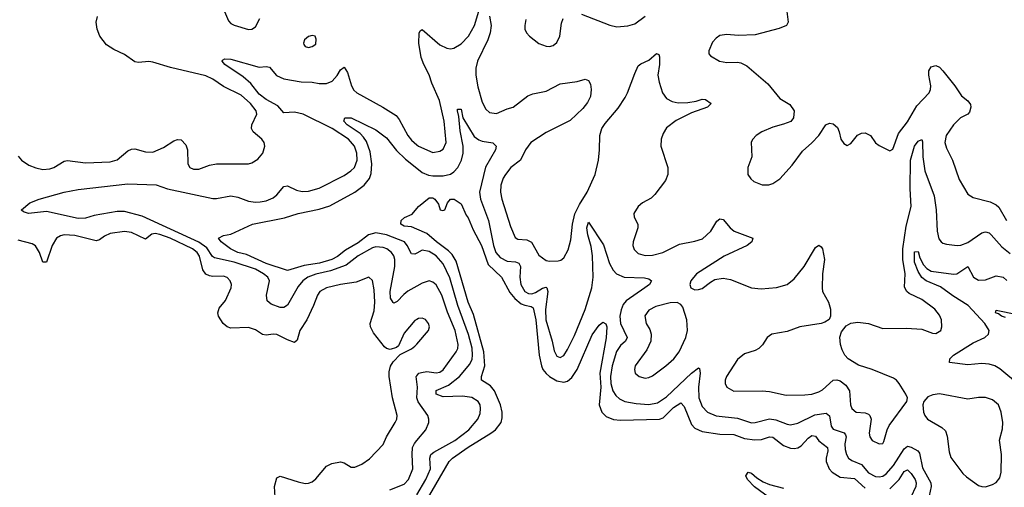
# Model space of a CAD drawing. Header units: inches. Extents: x 1682530 to 1839546, y 640742 to 791647.
# Tile 15 of 256: x 1687759 to 1693316, y 664945 to 667583. Entities that reach past the tile are written whole.
import ezdxf

# ---------------------------------------------------------------- set-up
doc = ezdxf.new("R2010")
doc.units = ezdxf.units.IN
doc.header["$MEASUREMENT"] = 0
doc.layers.add('B6686', color=7, linetype='Continuous')
doc.layers.add('B6696', color=7, linetype='Continuous')

msp = doc.modelspace()

# ---------------------------------------------------------------- linework, layer by layer
at = {"layer": 'B6686', "color": 5}
for points, elevation in [([(1687750, 666812.7), (1687768.8, 666790), (1687810, 666763.2), (1687850, 666747.9), (1687890, 666738.5), (1687930, 666742.2), (1687951.5, 666750), (1688010, 666784.9), (1688030, 666788.9), (1688130, 666775.2), (1688270, 666781), (1688310, 666793.4), (1688370, 666843.6), (1688390, 666853.1), (1688410, 666854.9), (1688470, 666838.4), (1688510, 666835.8), (1688570, 666861.7), (1688630, 666899.5), (1688650, 666906.7), (1688670, 666906.4), (1688696.9, 666876.9), (1688706.5, 666850), (1688707.4, 666770), (1688720.4, 666750), (1688740.5, 666740.5), (1688770, 666740.3), (1688830, 666762.8), (1688870, 666769.2), (1689050, 666770.2), (1689070, 666775.8), (1689103.5, 666796.5), (1689132.1, 666830), (1689143.1, 666870), (1689139.7, 666890), (1689125.1, 666910), (1689077.7, 666950), (1689067.6, 666970), (1689068.7, 666990), (1689096.8, 667050), (1689093.8, 667070), (1689062.5, 667110), (1689010, 667157.3), (1688910, 667206.2), (1688850, 667247.7), (1688810, 667265.8), (1688610, 667314.3), (1688510, 667344.4), (1688488.3, 667348.3), (1688430, 667342.6), (1688410, 667345.4), (1688350, 667386.4), (1688290, 667414.9), (1688250, 667441.3), (1688211, 667490), (1688196.2, 667530), (1688190.5, 667569.5), (1688197.7, 667602.3)], 680), ([(1688910, 667642.8), (1688937.1, 667577.1), (1688950, 667562.4), (1688970, 667552.4), (1689050, 667528.9), (1689070, 667530.4), (1689090, 667543.8), (1689114.7, 667590)], 680), ([(1690000, 666079.6), (1689949, 666051), (1689926.5, 666033.5), (1689890, 665993.8), (1689870, 665983.5), (1689866.9, 665986.9), (1689852.9, 666012.9), (1689849.2, 666050), (1689877.1, 666190), (1689876.7, 666230), (1689870.7, 666250.7), (1689858.3, 666270), (1689830.9, 666290), (1689810, 666298.3), (1689770, 666301.3), (1689750, 666296), (1689670, 666250.8), (1689601.5, 666198.5), (1689512.6, 666167.4), (1689430, 666148.4), (1689385.4, 666130), (1689357.2, 666110), (1689330, 666078), (1689270, 665972.7), (1689250, 665959.8), (1689230, 665958.7), (1689177.7, 665977.7), (1689156.8, 665996.8), (1689153.1, 666030), (1689168.9, 666110), (1689159.9, 666130), (1689135.3, 666150), (1689090, 666175.2), (1688970, 666215.9), (1688859.2, 666239.2), (1688847.6, 666247.6), (1688815.5, 666295.5), (1688770, 666327.8), (1688450, 666474.8), (1688350, 666501), (1688310, 666501.9), (1688180.5, 666479.5), (1688130, 666464.5), (1688090, 666461.4), (1687910, 666500.4), (1687809, 666489), (1687780.2, 666500.2), (1687770, 666508), (1687769.1, 666510.9), (1687816, 666550), (1687869.3, 666570), (1688010, 666611), (1688090, 666625.8), (1688370, 666657.1), (1688530, 666651.4), (1688593, 666630), (1688850, 666574.4), (1688870, 666574), (1688950, 666589.3), (1688990, 666583), (1689050, 666559.8), (1689090, 666554.5), (1689116.3, 666556.3), (1689150, 666561.5), (1689190, 666579), (1689210, 666594.7), (1689250, 666642.8), (1689270, 666645.8), (1689321.9, 666621.9), (1689353.4, 666613.4), (1689390, 666615.7), (1689450, 666633.1), (1689590, 666703.5), (1689628.7, 666730), (1689648.2, 666750), (1689663.9, 666790), (1689662.8, 666830), (1689648.8, 666870), (1689614.3, 666910), (1689522.4, 666970), (1689358.7, 667050), (1689310, 667061.1), (1689250, 667057.7), (1689216.7, 667096.7), (1689150, 667134), (1689110, 667163.1), (1689063, 667223), (1689021.4, 667261.4), (1688917.7, 667330), (1688902.9, 667350), (1688904.4, 667355.6), (1688917, 667363), (1688950, 667360.2), (1689110, 667316.2), (1689150, 667319.6), (1689170, 667315.3), (1689209.4, 667269.4), (1689249.5, 667249.6), (1689347.9, 667232.1), (1689410.1, 667230.1), (1689450, 667223.2), (1689490, 667223.8), (1689522.7, 667237.3), (1689551.5, 667268.5), (1689570, 667300.3), (1689590, 667316.4), (1689610, 667285.5), (1689631, 667210), (1689645.4, 667185.4), (1689661.5, 667170), (1689808.5, 667090), (1689883.2, 667043.2), (1689900.9, 667020.9), (1689950.2, 666930), (1689970, 666904.5), (1690000, 666878)], 660), ([(1690000, 666266.6), (1689990, 666260.8), (1689970, 666261.7), (1689946.8, 666310), (1689930.7, 666330.7), (1689830, 666369.6), (1689770, 666381.2), (1689727.5, 666370), (1689670, 666324.7), (1689597.4, 666282.6), (1689552.1, 666247.9), (1689520.5, 666230), (1689451.6, 666210), (1689364.1, 666195.9), (1689270, 666168.5), (1689150, 666208.7), (1689038.4, 666258.4), (1688989.6, 666270), (1688949.6, 666290), (1688896, 666330), (1688882, 666350), (1688910, 666365.5), (1688950, 666372.4), (1689074, 666430), (1689254.6, 666465.4), (1689330.4, 666489.6), (1689450, 666514.4), (1689510, 666532.3), (1689650, 666610.8), (1689703.7, 666650), (1689733.1, 666686.9), (1689743.8, 666716.2), (1689746.7, 666770), (1689737.1, 666837.1), (1689715.8, 666895.8), (1689700, 666920), (1689680.6, 666940.6), (1689607.7, 666990), (1689588.4, 667010), (1689594, 667030), (1689630, 667030.1), (1689770, 666961.5), (1689830, 666916.2), (1689885.9, 666845.9), (1689935.7, 666795.7), (1690000, 666745.5)], 640), ([(1690000, 666401.4), (1689970, 666414.3), (1689930, 666417.6), (1689909.4, 666430), (1689912.7, 666450), (1689931.7, 666468.3), (1689974.3, 666485.7), (1690000, 666518.3)], 620), ([(1690000, 665892.5), (1689990, 665887), (1689930, 665815.6), (1689897.2, 665742.8), (1689886.6, 665733.4), (1689850, 665722.6), (1689830, 665728), (1689817.5, 665737.5), (1689755.9, 665815.9), (1689738.2, 665850), (1689736.5, 665870), (1689759.1, 665940.9), (1689763.2, 665990), (1689759.9, 666059.9), (1689751.3, 666111.3), (1689730, 666131.3), (1689657.5, 666102.5), (1689569.8, 666089.8), (1689490, 666070.5), (1689454, 666050), (1689439.3, 666030), (1689417.2, 665970), (1689379.3, 665890), (1689340.6, 665830), (1689325.2, 665774.8), (1689310, 665762.7), (1689270, 665776.9), (1689210, 665806.8), (1689190, 665809), (1689150, 665802.7), (1689130, 665806.6), (1689090, 665833.4), (1689050, 665847.3), (1688950, 665843.4), (1688930.6, 665850.5), (1688908, 665870), (1688880.5, 665910), (1688876.9, 665930), (1688884.7, 665955.3), (1688920.1, 665999.9), (1688953.6, 666070), (1688955.1, 666090), (1688947.6, 666110), (1688930, 666129.6), (1688910, 666136.8), (1688850, 666134.4), (1688830, 666137.7), (1688810, 666147.9), (1688792.3, 666172.3), (1688773.3, 666250), (1688761.3, 666270), (1688734.7, 666290), (1688609, 666350), (1688550, 666372.2), (1688523.4, 666376.6), (1688505.8, 666374.2), (1688470, 666346), (1688390, 666382.1), (1688350, 666387.7), (1688270, 666376.5), (1688237.9, 666362.1), (1688210, 666342), (1688190, 666335.4), (1688070, 666366.3), (1688010, 666369.3), (1687990, 666364.1), (1687967.3, 666350), (1687942.5, 666310), (1687910, 666215.1), (1687890, 666214.5), (1687871.9, 666270), (1687847.8, 666307.8), (1687830, 666318.1), (1687750, 666338.7)], 680), ([(1689200.5, 664890), (1689197.9, 664950), (1689210, 664999.3), (1689230, 665007.6), (1689330, 664976.1), (1689370, 664967.2), (1689390, 664968.5), (1689410, 664976.5), (1689430, 664993.1), (1689490, 665064.9), (1689520.2, 665079.8), (1689570, 665088.9), (1689590, 665082.6), (1689630, 665059.5), (1689650, 665058.7), (1689690, 665075.3), (1689733.8, 665106.2), (1689810, 665186.4), (1689829.7, 665230), (1689878.2, 665310), (1689887.7, 665330), (1689889.8, 665350), (1689863, 665450), (1689844.5, 665570), (1689843.8, 665596.2), (1689851.6, 665628.4), (1689866.6, 665653.4), (1689906.3, 665693.7), (1689970, 665726.4), (1689990, 665741.6), (1690000, 665753)], 680), ([(1690000, 665539.5), (1689995.9, 665570), (1690000, 665574.8)], 660), ([(1689848.3, 664931.7), (1689930, 664963.5), (1689952.8, 664990), (1689978.5, 665050), (1689974.1, 665130), (1689976.6, 665170), (1689986.9, 665193.1), (1690000, 665208.8)], 660)]:
    msp.add_lwpolyline(points, dxfattribs=dict(at, elevation=elevation))
at = {"layer": 'B6686', "color": 5, "elevation": 680}
msp.add_lwpolyline([(1689410, 667494), (1689390, 667488.7), (1689366.8, 667470), (1689361, 667450), (1689363.5, 667443.5), (1689370, 667432), (1689390, 667427.3), (1689410, 667431.3), (1689430, 667444.7), (1689432.7, 667472.7), (1689426, 667490)], close=True, dxfattribs=at)
at = {"layer": 'B6696', "color": 5}
for points, elevation in [([(1690000, 666878), (1690009.1, 666870), (1690090, 666833.2), (1690130, 666840.8), (1690150, 666853.7), (1690165.7, 666890), (1690155.3, 667010), (1690128.1, 667128.1), (1690085.6, 667225.6), (1690070, 667273), (1690039.3, 667330), (1690025.6, 667370), (1690011.2, 667450), (1690013.6, 667506.4), (1690020.1, 667519.9), (1690030, 667527.3), (1690130, 667440.9), (1690170, 667422.3), (1690190, 667418.9), (1690210, 667422.8), (1690250, 667447.5), (1690292, 667490), (1690326.6, 667550), (1690350, 667630.7)], 660), ([(1690410, 667602.8), (1690420.2, 667550), (1690414, 667510), (1690400.9, 667470), (1690342.4, 667350), (1690334, 667310), (1690334.3, 667270), (1690344.9, 667204.9), (1690370, 667117.3), (1690390, 667078), (1690410, 667059.5), (1690450, 667054.6), (1690510, 667080.4), (1690544, 667090), (1690626.6, 667153.4), (1690655.7, 667164.3), (1690730, 667179.7), (1690810, 667222.3), (1690905.8, 667234.2), (1690950, 667248), (1690970, 667240.7), (1690980.3, 667220.3), (1690984.9, 667190), (1690980.3, 667150), (1690963.7, 667116.3), (1690937, 667083), (1690866.3, 667013.7), (1690730, 666947.5), (1690644.7, 666890), (1690613.6, 666850), (1690586, 666790), (1690530.2, 666750), (1690500.6, 666710), (1690488.5, 666690), (1690475.5, 666650), (1690472.9, 666610), (1690480.1, 666570), (1690530, 666417.1), (1690555.2, 666355.2), (1690570, 666344.4), (1690620.6, 666340.6), (1690647.4, 666327.4), (1690690, 666254.9), (1690730, 666225.7), (1690750, 666220.3), (1690798, 666222), (1690813, 666227), (1690830, 666240.7), (1690854.8, 666285.2), (1690870, 666340.7), (1690878.9, 666430), (1690892.7, 666487.3), (1690918.9, 666541.1), (1690961.1, 666610), (1691007.7, 666710), (1691026, 666790), (1691032.4, 666850), (1691032.8, 666930), (1691044.7, 666970), (1691062.6, 666997.4), (1691136.2, 667083.8), (1691175.7, 667144.3), (1691190, 667170.7), (1691230, 667280.7), (1691250, 667323), (1691264.9, 667335.1), (1691310, 667354.6), (1691352.7, 667392.7), (1691366.8, 667386.8), (1691370, 667374), (1691370.3, 667329.7), (1691361.6, 667270), (1691368.2, 667230), (1691386.4, 667170), (1691410, 667138), (1691441.7, 667121.7), (1691474.9, 667114.9), (1691530, 667116.1), (1691576.4, 667123.6), (1691610, 667134.4), (1691630, 667132.7), (1691661, 667110), (1691641, 667090), (1691550, 667058.8), (1691464.6, 667015.4), (1691410, 666972.9), (1691390, 666940.5), (1691379.7, 666910), (1691378, 666870), (1691416.9, 666750), (1691417.4, 666710), (1691403.4, 666676.6), (1691343.6, 666596.4), (1691323, 666577), (1691273.4, 666550), (1691250.5, 666530), (1691226, 666490), (1691227.7, 666470), (1691248, 666430), (1691248.4, 666410), (1691220.9, 666330), (1691220.3, 666310), (1691227, 666287), (1691250, 666264), (1691290, 666253.6), (1691330, 666255.2), (1691389.1, 666269.1), (1691483, 666317), (1691570, 666333.1), (1691612.3, 666347.7), (1691660.5, 666390), (1691693.4, 666446.6), (1691710, 666460.7), (1691730, 666456.3), (1691768.2, 666410), (1691790.7, 666390), (1691896, 666350), (1691890.7, 666330), (1691864, 666310), (1691734.4, 666250), (1691579.3, 666150), (1691546, 666110), (1691542, 666090), (1691546.8, 666070), (1691570, 666059.1), (1691590, 666060.4), (1691610, 666066.7), (1691657.3, 666102.7), (1691683.3, 666116.7), (1691730, 666126), (1691770, 666118), (1691890, 666070.3), (1691944.2, 666064.2), (1692030, 666072.6), (1692091.3, 666090), (1692130, 666120.9), (1692187.4, 666190), (1692250, 666298.8), (1692270, 666311), (1692282.8, 666302.8), (1692290.4, 666290.4), (1692300.5, 666230), (1692290.5, 666150), (1692287.7, 666070), (1692290.6, 666050), (1692323.8, 665990), (1692335.5, 665950), (1692336, 665910), (1692327.3, 665892.7), (1692303, 665877), (1692282, 665870), (1692162, 665850), (1692090, 665824.2), (1692004, 665810), (1691978, 665790), (1691951.6, 665748.4), (1691931.6, 665728.4), (1691910, 665716.9), (1691850, 665698), (1691810, 665667), (1691748.7, 665570), (1691740.4, 665550), (1691740.4, 665530), (1691750.5, 665510), (1691790, 665487.8), (1691950, 665489.1), (1691990, 665485.5), (1692084.3, 665464.3), (1692190, 665466.3), (1692230, 665470.2), (1692270, 665483.2), (1692290, 665495.6), (1692350, 665548.9), (1692370, 665551.8), (1692390, 665546.7), (1692422.3, 665522.3), (1692443.2, 665490), (1692448.4, 665410), (1692456, 665390), (1692480.7, 665370), (1692530, 665366.2), (1692550, 665358), (1692556.9, 665350), (1692564.2, 665330), (1692554.3, 665250), (1692558, 665230), (1692570.6, 665210), (1692610, 665190.4), (1692630, 665192.7), (1692636.6, 665203.4), (1692654.4, 665270), (1692665.7, 665294.3), (1692766, 665430), (1692769.2, 665450), (1692761.2, 665470), (1692723.1, 665530), (1692707.2, 665550), (1692690, 665561.5), (1692570, 665609.9), (1692493.6, 665633.6), (1692435.1, 665670), (1692415.1, 665690), (1692400.9, 665720.9), (1692391.1, 665750), (1692387.6, 665792.4), (1692397.2, 665822.8), (1692423, 665857), (1692449.7, 665870.3), (1692490, 665877.4), (1692550, 665869.2), (1692630, 665842), (1692763.4, 665843.4), (1692850, 665837.1), (1692910, 665814.4), (1692930, 665812.7), (1692956.9, 665830), (1692964.2, 665850), (1692961.6, 665890), (1692950, 665916), (1692924.5, 665950), (1692850, 666004.4), (1692778.4, 666038.4), (1692765.6, 666050), (1692753.4, 666073.4), (1692756.6, 666150), (1692743.5, 666230), (1692742.7, 666290), (1692761.3, 666418.7), (1692789.9, 666530), (1692784.2, 666630), (1692787.2, 666790), (1692809.9, 666870), (1692830, 666898.5), (1692850, 666908), (1692854.7, 666894.7), (1692856.6, 666810), (1692867.2, 666730), (1692921, 666590), (1692931.2, 666510), (1692937.5, 666390), (1692947, 666347), (1692959.3, 666330), (1692970, 666322), (1692990, 666316.9), (1693050, 666309.2), (1693070, 666311.2), (1693110, 666327.1), (1693190, 666380.9), (1693210, 666386.6), (1693230, 666380.5), (1693242.3, 666370), (1693302, 666302), (1693350, 666264.6)], 660), ([(1690616.1, 667583.9), (1690610.5, 667550.5), (1690610.6, 667530), (1690619.1, 667510), (1690637.3, 667490), (1690690, 667448.4), (1690730, 667434.9), (1690750, 667432.7), (1690770, 667438), (1690790, 667454), (1690807.6, 667490), (1690817.1, 667562.9), (1690827.3, 667590)], 680), ([(1690930, 667615.4), (1691090, 667552.2), (1691130, 667543.9), (1691192, 667548), (1691230, 667560.2), (1691290, 667602.4)], 680), ([(1692088.9, 667630), (1692097.1, 667570), (1692086.8, 667550), (1692046.3, 667533.7), (1691910, 667498.4), (1691813.5, 667493.5), (1691750, 667500.3), (1691710, 667493.3), (1691690, 667479.7), (1691670, 667456.9), (1691648.3, 667408.3), (1691648, 667390), (1691658.7, 667378.7), (1691709.2, 667349.2), (1691750, 667342.3), (1691810, 667344.2), (1691830, 667340.2), (1691862.8, 667322.9), (1691982.4, 667222.4), (1692050, 667138), (1692105.2, 667105.2), (1692130.8, 667070), (1692126.8, 667030), (1692110.4, 667009.6), (1692070, 666993.3), (1692010, 666977.2), (1691947.7, 666950), (1691914.9, 666930), (1691896.4, 666910), (1691887.6, 666892.4), (1691890.3, 666810), (1691869, 666750), (1691869, 666710), (1691885.1, 666685.1), (1691901.6, 666670), (1691950, 666651.5), (1691987.5, 666652.5), (1692010, 666659.6), (1692050, 666684.9), (1692118, 666762), (1692177.7, 666842.3), (1692230, 666887.7), (1692269.3, 666930), (1692309.3, 666990), (1692330, 666999.1), (1692350, 666996.3), (1692374.2, 666974.2), (1692384.9, 666950), (1692393.4, 666910), (1692410, 666884.9), (1692430, 666874), (1692450, 666884), (1692488.3, 666931.7), (1692510, 666943.1), (1692530, 666944.2), (1692560.5, 666930), (1692590, 666887.7), (1692610, 666873), (1692670, 666842.8), (1692687.2, 666852.8), (1692718.4, 666941.6), (1692770, 667006.7), (1692821.6, 667098.3), (1692891.7, 667170), (1692899.4, 667190), (1692900.6, 667210), (1692889.9, 667270), (1692890, 667294.8), (1692903.5, 667316.5), (1692930, 667325.3), (1692950, 667315.5), (1692970, 667295.6), (1693037, 667210), (1693073.8, 667153.8), (1693110, 667124.9), (1693125.2, 667105.2), (1693128, 667090), (1693119, 667061), (1693109.3, 667050.7), (1693069.5, 667030.5), (1693030, 666991), (1692988.1, 666930), (1692980.7, 666890), (1692990, 666858), (1693023.6, 666790), (1693061.8, 666681.8), (1693110, 666599.1), (1693140.6, 666580.6), (1693235.3, 666555.3), (1693270, 666539.6), (1693285, 666525), (1693328.3, 666450)], 680), ([(1690000, 666745.5), (1690030, 666722), (1690066.1, 666706.1), (1690090, 666702), (1690150, 666702.6), (1690190, 666712.3), (1690210, 666725), (1690232.2, 666750), (1690252.7, 666790), (1690262.9, 666830), (1690262, 666870), (1690244.6, 666955.4), (1690237.2, 667037.2), (1690229.3, 667070), (1690230, 667078), (1690250, 667078), (1690260.2, 667030), (1690324.8, 666924.8), (1690350, 666906.1), (1690370, 666898.1), (1690429.2, 666889.2), (1690447.6, 666870), (1690445.2, 666850), (1690389, 666751), (1690354.4, 666610), (1690360.4, 666570), (1690405.5, 666450), (1690432.7, 666310), (1690446.7, 666270), (1690470, 666241.2), (1690510, 666221.6), (1690557.7, 666217.7), (1690575.9, 666210), (1690584.7, 666190), (1690582.4, 666130), (1690587.1, 666090), (1690610.2, 666050), (1690630, 666038.2), (1690650, 666036.3), (1690670, 666043.3), (1690710, 666068.5), (1690730, 666074.6), (1690735.1, 666070), (1690740.3, 666050), (1690727.4, 665947.4), (1690729.2, 665890), (1690764.6, 665770), (1690775.3, 665715.3), (1690790, 665685.7), (1690810, 665677), (1690830, 665688.9), (1690850, 665723.1), (1690890, 665802.3), (1690951.3, 665948.7), (1690987.3, 666070), (1690995.2, 666130), (1690991.5, 666251.5), (1690984.6, 666304.6), (1690965.4, 666370), (1690959.1, 666410), (1690970, 666440.7), (1691053.6, 666313.6), (1691087.7, 666207.7), (1691108.6, 666170), (1691128.1, 666150), (1691170, 666131.5), (1691286.3, 666126.3), (1691310, 666120.8), (1691325.3, 666110), (1691313.4, 666090), (1691288.1, 666070), (1691182.2, 665997.8), (1691164.4, 665975.6), (1691153, 665947), (1691146.6, 665910), (1691149.3, 665870), (1691186.7, 665790), (1691179.1, 665770), (1691150, 665746), (1691127.9, 665712.1), (1691102.5, 665630), (1691094.3, 665570), (1691096.3, 665530), (1691106.9, 665490), (1691124, 665464), (1691144.5, 665444.5), (1691174.9, 665430), (1691237.5, 665417.5), (1691310, 665412.6), (1691358.7, 665421.3), (1691410, 665454.7), (1691550, 665589.5), (1691590, 665618.7), (1691595.3, 665615.3), (1691599.5, 665590), (1691590.1, 665510), (1691592.5, 665450), (1691610, 665401.5), (1691640.3, 665370), (1691690, 665348.3), (1691810, 665335.9), (1691888.7, 665308.7), (1691910, 665310.1), (1691991.1, 665331.1), (1692026, 665326), (1692090, 665301.1), (1692110, 665298.1), (1692150, 665306.6), (1692246.7, 665353.3), (1692310, 665363.5), (1692328.7, 665348.7), (1692338.8, 665290), (1692350, 665274), (1692411.9, 665251.9), (1692420.7, 665240.7), (1692423.7, 665230), (1692416.6, 665190), (1692417.7, 665157.7), (1692425.1, 665130), (1692437.5, 665110), (1692455.7, 665095.7), (1692510, 665073.8), (1692550, 665027.7), (1692590, 665006.2), (1692610, 665004.4), (1692630, 665008.9), (1692650, 665021.5), (1692690, 665067.4), (1692750, 665162.3), (1692770, 665176.8), (1692790, 665172.5), (1692828.5, 665150), (1692837.9, 665137.9), (1692854.4, 665054.4), (1692900.9, 664970), (1692903.4, 664950), (1692885.9, 664870)], 640), ([(1690000, 666518.3), (1690009.2, 666530), (1690070, 666578), (1690090, 666578), (1690102.8, 666570), (1690122, 666542), (1690132, 666510), (1690146.9, 666506.9), (1690159, 666510), (1690173.2, 666550), (1690190, 666570.6), (1690210.6, 666570.6), (1690250, 666544), (1690279.6, 666479.6), (1690290, 666466.4), (1690318.5, 666398.5), (1690365.8, 666310), (1690402.9, 666202.9), (1690478.6, 666130), (1690524.6, 666044.6), (1690552.9, 666010), (1690590, 665981.2), (1690610, 665972.1), (1690645.8, 665965.8), (1690656.8, 665956.8), (1690671.6, 665890), (1690690.7, 665690), (1690704.1, 665630), (1690712.5, 665610), (1690730, 665587.4), (1690750, 665569.6), (1690790, 665545.5), (1690830, 665538.7), (1690850, 665544.6), (1690875.2, 665564.8), (1690905, 665610), (1690990, 665804.9), (1691030, 665859.5), (1691050, 665876.4), (1691066.9, 665866.9), (1691072.1, 665850), (1691068.7, 665788.7), (1691034.2, 665590), (1691038.4, 665510), (1691029.1, 665410), (1691045, 665370), (1691070, 665345.4), (1691110, 665327.8), (1691150, 665323.1), (1691370, 665329.2), (1691390, 665336.9), (1691450, 665395.7), (1691490, 665420.9), (1691510, 665401.7), (1691550, 665299), (1691570, 665278.7), (1691610, 665260.8), (1691710, 665244.9), (1691790, 665243.3), (1691850, 665221), (1691907.4, 665212.6), (1691945.1, 665214.9), (1691990, 665230.7), (1692010, 665228.3), (1692070, 665181.9), (1692110, 665166), (1692130, 665163.7), (1692150, 665167.1), (1692170, 665179.2), (1692210, 665222.9), (1692230, 665236.8), (1692250, 665233.7), (1692270, 665206.9), (1692318.1, 665170), (1692320.9, 665150), (1692311.1, 665110), (1692311.2, 665090), (1692327, 665050), (1692344.2, 665030), (1692390, 665002.6), (1692470, 664994.1), (1692530, 664941)], 620), ([(1690052.7, 664867.4), (1690183.2, 665090), (1690202.4, 665110), (1690290, 665172.3), (1690418.9, 665250), (1690444.8, 665270), (1690477.2, 665310), (1690483, 665337), (1690481.6, 665370), (1690472, 665410), (1690439.3, 665490), (1690416.8, 665516.8), (1690365.3, 665550), (1690366.3, 665570), (1690383.8, 665630), (1690379.1, 665710), (1690320.2, 665920.2), (1690291.1, 665990), (1690221.9, 666221.9), (1690199.1, 666259.1), (1690180.1, 666280.1), (1690110.7, 666330), (1690056.9, 666376.9), (1690000, 666401.4)], 620), ([(1690000, 664903.5), (1690052.1, 664990), (1690077.6, 665050), (1690073.6, 665110), (1690079.5, 665130), (1690096.3, 665143.7), (1690214.6, 665210), (1690294.9, 665270), (1690344.9, 665330), (1690357.6, 665362.4), (1690360.8, 665390), (1690357.4, 665410), (1690346, 665430), (1690311.6, 665451.6), (1690258.6, 665458.6), (1690150, 665455.3), (1690109.8, 665470), (1690109.5, 665490.5), (1690178.9, 665521.1), (1690241.6, 665570), (1690299.6, 665640.4), (1690312.1, 665667.9), (1690315.6, 665690), (1690312.9, 665730), (1690292.9, 665807.1), (1690232.8, 665970), (1690186.8, 666126.8), (1690150, 666206.2), (1690110, 666251.2), (1690070, 666274.8), (1690030, 666283.8), (1690000, 666266.6)], 640), ([(1693401.2, 665521.2), (1693290, 665613), (1693261.7, 665630), (1693230, 665639.6), (1693190, 665643.1), (1693110, 665636.5), (1693006.6, 665650), (1693008, 665670), (1693029.7, 665690), (1693140.2, 665759.8), (1693206, 665790), (1693226.6, 665810), (1693230.9, 665830), (1693205.8, 665870), (1693111.3, 665971.3), (1693024.8, 666024.8), (1692956.2, 666076.3), (1692874.8, 666110), (1692850, 666129.3), (1692830, 666163.5), (1692810, 666215.1), (1692810, 666274), (1692830, 666274.8), (1692839.2, 666239.2), (1692860.4, 666200.4), (1692878.9, 666178.9), (1692904, 666164), (1693030, 666148), (1693049, 666150), (1693110, 666191.1), (1693141.8, 666130), (1693170, 666113.1), (1693210, 666116.1), (1693270, 666138.4), (1693310, 666131.5), (1693331, 666111)], 640), ([(1690000, 665574.8), (1690011.5, 665588.5), (1690026.2, 665593.8), (1690057.7, 665597.7), (1690110, 665590.9), (1690130, 665595.3), (1690150, 665608.6), (1690222.4, 665710), (1690231.5, 665728.5), (1690234.5, 665750), (1690217.7, 665830), (1690173.5, 665933.5), (1690142.1, 666030), (1690110, 666087.2), (1690090, 666102.7), (1690070, 666109.7), (1690030, 666096.5), (1690000, 666079.6)], 660), ([(1693323.5, 665903.5), (1693300.9, 665910), (1693283.9, 665923.9), (1693266.3, 665930), (1693270, 665944.7), (1693390, 665919.8)], 620), ([(1690000, 665753), (1690067.3, 665830), (1690073, 665850), (1690067.3, 665870), (1690050, 665891.2), (1690030, 665899.7), (1690010, 665898), (1690000, 665892.5)], 680), ([(1690000, 665208.8), (1690050.9, 665270), (1690068.6, 665310), (1690068.7, 665330), (1690061.8, 665350), (1690008, 665428), (1690000.4, 665450), (1690003.9, 665510), (1690000, 665539.5)], 660), ([(1692670, 664935.7), (1692722.6, 664990), (1692750, 665035), (1692770, 665043.5), (1692790, 665023.3), (1692812.1, 664990), (1692819.2, 664970), (1692816.5, 664950), (1692787.7, 664890)], 620), ([(1692011.2, 664871.2), (1691907, 664947), (1691867.6, 664990), (1691857, 665010), (1691870, 665030.7), (1691890, 665024.4), (1691918.7, 664998.7), (1691955.2, 664975.2), (1691990, 664960.7), (1692070, 664940.4)], 580)]:
    msp.add_lwpolyline(points, dxfattribs=dict(at, elevation=elevation))
at = {"layer": 'B6696', "color": 5, "elevation": 660}
for points in [[(1691470, 665987.3), (1691430, 665986.3), (1691350, 665966), (1691310, 665944.2), (1691288.2, 665911.8), (1691295.3, 665870), (1691315.1, 665835.1), (1691323.8, 665810), (1691321.7, 665770), (1691298.4, 665721.7), (1691232, 665630), (1691228.9, 665610), (1691233, 665590), (1691254.8, 665570), (1691290, 665561.7), (1691310, 665564.6), (1691330, 665573.7), (1691406.6, 665630), (1691450.9, 665670), (1691481, 665710), (1691518.8, 665790), (1691527.7, 665830), (1691525.1, 665890), (1691501.3, 665961.3), (1691490, 665976)], [(1692950, 665472.8), (1692912.3, 665467.7), (1692884.9, 665455.1), (1692862.8, 665430), (1692856, 665410), (1692860.7, 665370), (1692867.7, 665350), (1692882.8, 665330), (1692962.8, 665282.8), (1692984, 665264), (1692993.9, 665233.9), (1693004.4, 665144.4), (1693014.2, 665114.2), (1693082.5, 665022.5), (1693103.4, 665003.4), (1693170, 664956.1), (1693190, 664948.9), (1693210, 664948.7), (1693250, 664960.4), (1693270, 664972.7), (1693290, 664999.1), (1693297.8, 665030), (1693299.4, 665130), (1693289.7, 665210.3), (1693305.4, 665274.6), (1693307.6, 665310), (1693298.9, 665370), (1693283.6, 665410), (1693250, 665438.7), (1693210, 665452.6), (1693170, 665452.4), (1693110, 665442)]]:
    msp.add_lwpolyline(points, close=True, dxfattribs=at)

doc.saveas('drawing.dxf')
